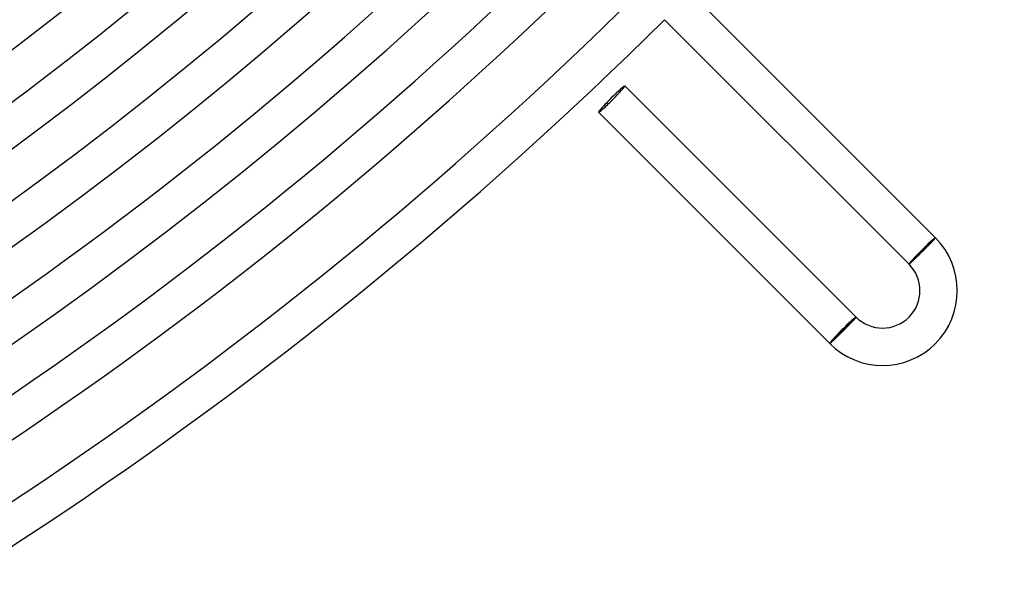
# Model space of a CAD drawing. Header units: millimetres. Extents: x -485 to 485, y -485 to 485.
# Tile 78 of 110: x 241 to 346, y -373 to -313. Entities that reach past the tile are written whole.
import ezdxf

# ---------------------------------------------------------------- set-up
doc = ezdxf.new("R2010")
doc.units = ezdxf.units.MM
doc.layers.add('HIDDEN', color=7, linetype='Continuous')
doc.layers.add('THICK', color=7, linetype='Continuous')

msp = doc.modelspace()

# ---------------------------------------------------------------- linework, layer by layer
at = {"layer": 'HIDDEN'}
for p, q in [((338.63, -335.95), (335.95, -338.63)), ((338.7, -335.88), (338.63, -335.95)), ((335.95, -338.63), (335.88, -338.7)), ((327.46, -347.12), (330.15, -344.43)), ((330.15, -344.43), (330.22, -344.36)), ((327.39, -347.19), (327.46, -347.12))]:
    msp.add_line(p, q, dxfattribs=at)
for centre, major_axis, ratio, start_param, end_param in [((337.29, -337.29), (1.34, 1.34), 0.051215, 0, 3.141593), ((337.29, -337.29), (-1.41, -1.41), 0.051215, -3.141593, -1.570796), ((337.29, -337.29), (-1.41, -1.41), 0.051215, -1.570796, 0), ((328.8, -345.78), (-1.34, -1.34), 0.05705, -3.141593, 0), ((328.8, -345.78), (-1.41, -1.41), 0.05705, -3.141593, -1.570796), ((328.8, -345.78), (-1.41, -1.41), 0.05705, -1.570796, 0)]:
    msp.add_ellipse(centre, major_axis=major_axis, ratio=ratio, start_param=start_param, end_param=end_param, dxfattribs=at)
at = {"layer": 'THICK'}
for p, q in [((338.7, -335.88), (312.54, -309.71)), ((335.88, -338.7), (309.71, -312.54)), ((330.22, -344.36), (305.47, -319.61)), ((327.39, -347.19), (302.64, -322.44)), ((338.4, -336.23), (338.44, -336.18)), ((338.44, -336.18), (338.48, -336.15)), ((338.48, -336.15), (338.51, -336.11)), ((338.51, -336.11), (338.54, -336.07)), ((338.54, -336.07), (338.57, -336.04)), ((338.57, -336.04), (338.6, -336.01)), ((338.6, -336.01), (338.62, -335.99)), ((338.62, -335.99), (338.64, -335.96)), ((338.64, -335.96), (338.66, -335.94)), ((338.66, -335.94), (338.68, -335.92)), ((338.68, -335.92), (338.69, -335.91)), ((338.69, -335.91), (338.7, -335.89)), ((338.7, -335.89), (338.7, -335.88)), ((338.7, -335.88), (338.7, -335.88)), ((338.7, -335.89), (338.7, -335.89)), ((337.39, -337.26), (337.46, -337.2)), ((337.46, -337.2), (337.52, -337.13)), ((337.52, -337.13), (337.59, -337.07)), ((337.59, -337.07), (337.65, -337)), ((337.65, -337), (337.71, -336.94)), ((337.71, -336.94), (337.77, -336.88)), ((337.77, -336.88), (337.84, -336.81)), ((337.84, -336.81), (337.9, -336.75)), ((337.9, -336.75), (337.95, -336.69)), ((337.95, -336.69), (338.01, -336.63)), ((338.01, -336.63), (338.07, -336.58)), ((338.07, -336.58), (338.12, -336.52)), ((338.12, -336.52), (338.17, -336.47)), ((338.17, -336.47), (338.22, -336.42)), ((338.22, -336.42), (338.27, -336.37)), ((338.27, -336.37), (338.32, -336.32)), ((338.32, -336.32), (338.36, -336.27)), ((338.36, -336.27), (338.4, -336.23)), ((336.29, -338.34), (336.34, -338.29)), ((336.34, -338.29), (336.39, -338.24)), ((336.39, -338.24), (336.44, -338.19)), ((336.44, -338.19), (336.5, -338.14)), ((336.5, -338.14), (336.55, -338.08)), ((336.55, -338.08), (336.61, -338.03)), ((336.61, -338.03), (336.67, -337.97)), ((336.67, -337.97), (336.73, -337.91)), ((336.73, -337.91), (336.8, -337.85)), ((336.8, -337.85), (336.86, -337.79)), ((336.86, -337.79), (336.93, -337.72)), ((336.93, -337.72), (336.99, -337.66)), ((336.99, -337.66), (337.06, -337.59)), ((337.06, -337.59), (337.12, -337.53)), ((337.12, -337.53), (337.19, -337.46)), ((337.19, -337.46), (337.26, -337.39)), ((337.26, -337.39), (337.33, -337.33)), ((337.33, -337.33), (337.39, -337.26)), ((335.88, -338.7), (335.88, -338.7)), ((335.88, -338.7), (335.89, -338.7)), ((335.89, -338.69), (335.91, -338.68)), ((335.89, -338.7), (335.89, -338.69)), ((335.91, -338.68), (335.92, -338.67)), ((335.92, -338.67), (335.94, -338.66)), ((335.94, -338.66), (335.96, -338.64)), ((335.96, -338.64), (335.99, -338.62)), ((335.99, -338.62), (336.02, -338.59)), ((336.02, -338.59), (336.05, -338.56)), ((336.05, -338.56), (336.08, -338.53)), ((336.08, -338.53), (336.12, -338.5)), ((336.12, -338.5), (336.16, -338.46)), ((336.16, -338.46), (336.2, -338.42)), ((336.2, -338.42), (336.24, -338.38)), ((336.24, -338.38), (336.29, -338.34)), ((329.99, -344.63), (329.96, -344.67)), ((330.03, -344.59), (329.99, -344.63)), ((330.06, -344.56), (330.03, -344.59)), ((330.09, -344.53), (330.06, -344.56)), ((330.11, -344.5), (330.09, -344.53)), ((330.14, -344.47), (330.11, -344.5)), ((330.16, -344.45), (330.14, -344.47)), ((330.17, -344.43), (330.16, -344.45)), ((330.19, -344.41), (330.17, -344.43)), ((330.2, -344.39), (330.19, -344.41)), ((330.21, -344.38), (330.2, -344.39)), ((330.22, -344.37), (330.21, -344.38)), ((330.22, -344.36), (330.22, -344.36)), ((330.22, -344.36), (330.22, -344.37)), ((328.98, -345.68), (328.91, -345.75)), ((329.04, -345.62), (328.98, -345.68)), ((329.1, -345.55), (329.04, -345.62)), ((329.17, -345.49), (329.1, -345.55)), ((329.23, -345.43), (329.17, -345.49)), ((329.29, -345.36), (329.23, -345.43)), ((329.35, -345.3), (329.29, -345.36)), ((329.41, -345.24), (329.35, -345.3)), ((329.47, -345.18), (329.41, -345.24)), ((329.53, -345.12), (329.47, -345.18)), ((329.58, -345.06), (329.53, -345.12)), ((329.64, -345.01), (329.58, -345.06)), ((329.69, -344.95), (329.64, -345.01)), ((329.74, -344.9), (329.69, -344.95)), ((329.79, -344.85), (329.74, -344.9)), ((329.83, -344.8), (329.79, -344.85)), ((329.87, -344.76), (329.83, -344.8)), ((329.92, -344.71), (329.87, -344.76)), ((329.96, -344.67), (329.92, -344.71)), ((327.91, -346.73), (327.86, -346.78)), ((327.96, -346.68), (327.91, -346.73)), ((328.02, -346.63), (327.96, -346.68)), ((328.08, -346.57), (328.02, -346.63)), ((328.13, -346.52), (328.08, -346.57)), ((328.19, -346.46), (328.13, -346.52)), ((328.26, -346.4), (328.19, -346.46)), ((328.32, -346.34), (328.26, -346.4)), ((328.38, -346.28), (328.32, -346.34)), ((328.45, -346.21), (328.38, -346.28)), ((328.51, -346.15), (328.45, -346.21)), ((328.58, -346.08), (328.51, -346.15)), ((328.64, -346.02), (328.58, -346.08)), ((328.71, -345.95), (328.64, -346.02)), ((328.78, -345.88), (328.71, -345.95)), ((328.85, -345.82), (328.78, -345.88)), ((328.91, -345.75), (328.85, -345.82)), ((327.4, -347.19), (327.39, -347.19)), ((327.39, -347.19), (327.39, -347.19)), ((327.41, -347.18), (327.4, -347.19)), ((327.42, -347.17), (327.41, -347.18)), ((327.44, -347.16), (327.42, -347.17)), ((327.46, -347.14), (327.44, -347.16)), ((327.48, -347.13), (327.46, -347.14)), ((327.51, -347.1), (327.48, -347.13)), ((327.54, -347.08), (327.51, -347.1)), ((327.57, -347.05), (327.54, -347.08)), ((327.6, -347.02), (327.57, -347.05)), ((327.64, -346.99), (327.6, -347.02)), ((327.68, -346.95), (327.64, -346.99)), ((327.72, -346.91), (327.68, -346.95)), ((327.76, -346.87), (327.72, -346.91)), ((327.81, -346.83), (327.76, -346.87)), ((327.86, -346.78), (327.81, -346.83))]:
    msp.add_line(p, q, dxfattribs=at)
for centre, radius, start, end in [((0, 0), 422, 180, 0), ((0, 0), 413.5, 180, 0), ((0, 0), 405, 180, 0), ((0, 0), 396.5, 180, 0), ((0, 0), 388, 180, 0), ((0, 0), 379.5, 180, 0), ((0, 0), 371, 180, 0), ((0, 0), 362.5, 180, 0), ((0, 0), 354, 180, 0), ((0, 0), 345.5, 180, 0), ((0, 0), 337, 180, 0), ((0, 0), 328.5, 180, 0), ((0, 0), 320, 180, 0), ((0, 0), 350, 270.3274, 314.6726), ((0, 0), 358.5, 270.3197, 314.6804), ((0, 0), 367, 270.3122, 314.6877), ((0, 0), 375.5, 270.3052, 314.6949), ((0, 0), 384, 270.2984, 314.7016), ((0, 0), 392.5, 270.2919, 314.708), ((0, 0), 401, 270.2858, 314.7142), ((0, 0), 409.5, 270.2799, 314.7202), ((0, 0), 418, 270.2741, 314.7258), ((0, 0), 426.5, 270.2687, 314.7313), ((0, 0), 430.5, 270.0634, 314.9365), ((0, 0), 436, 270.2628, 314.7372), ((0, 0), 440, 270.2601, 314.7399), ((333.05, -341.53), 8, 225, 44.9999), ((333.05, -341.53), 4, 225, 44.9998)]:
    msp.add_arc(centre, radius, start, end, dxfattribs=at)
for start_param, end_param in [(0, 1.570796), (-1.570796, 0), (1.570796, 3.141593), (-3.141593, -1.570796)]:
    msp.add_ellipse((304.06, -321.03), major_axis=(1.41, 1.41), ratio=0.05705, start_param=start_param, end_param=end_param, dxfattribs=at)

doc.saveas('drawing.dxf')
